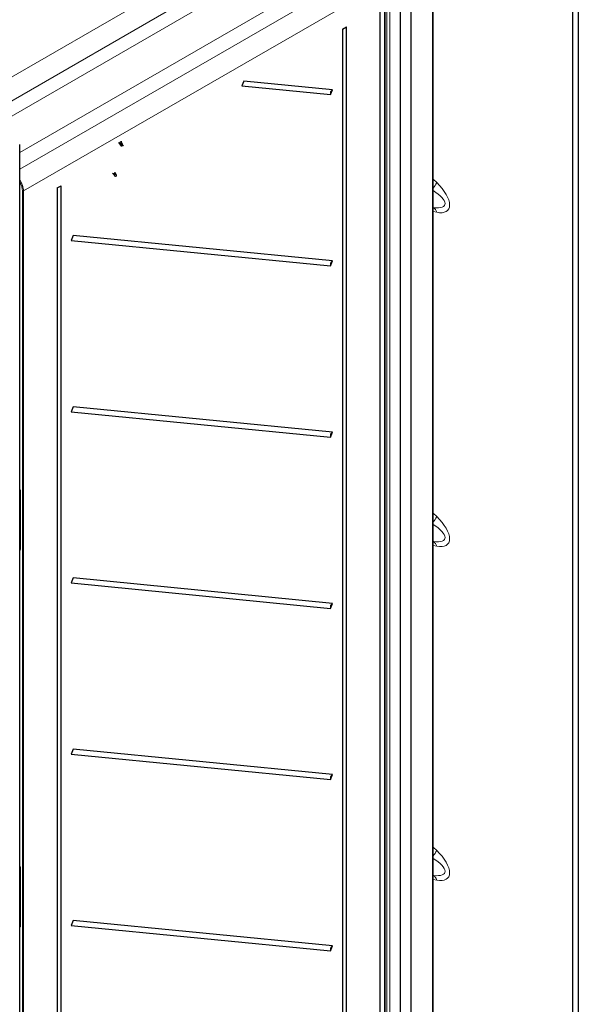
# Paper-space layout 'Blatt2' of a CAD drawing. Header units: millimetres. Extents: x 5 to 418, y 2 to 292.
# Tile 43 of 54: x 150 to 195, y 139 to 217. Entities that reach past the tile are written whole.
import ezdxf

# ---------------------------------------------------------------- set-up
doc = ezdxf.new("R2010")
doc.units = ezdxf.units.MM
doc.linetypes.add('CENTERX2', pattern=[20.32, 12.7, -2.54, 2.54, -2.54])

psp = doc.layouts.new('Blatt2')

# ---------------------------------------------------------------- linework, layer by layer
at = {"color": 7, "linetype": 'Continuous', "lineweight": 25}
for p, q in [((194.583, 241.296), (194.583, 99.49)), ((194.112, 241.024), (194.112, 99.218)), ((183.035, 115.645), (183.035, 225.606)), ((180.441, 96.089), (180.441, 224.014)), ((181.301, 96.659), (181.301, 224.567)), ((178.827, 96.178), (178.827, 223.161)), ((179.18, 218.186), (179.18, 115.974)), ((175.821, 216.272), (176.138, 216.449)), ((175.821, 216.272), (175.821, 97.356)), ((176.138, 97.533), (176.138, 216.449)), ((167.989, 212.145), (167.833, 211.751)), ((175.029, 211.455), (167.989, 212.145)), ((167.833, 211.751), (174.874, 211.061)), ((174.874, 211.061), (175.029, 211.455)), ((150.165, 100.515), (150.165, 207.079)), ((153.148, 203.644), (153.466, 203.821)), ((153.148, 203.644), (153.148, 101.685)), ((153.466, 101.862), (153.466, 203.821)), ((183.035, 202.08), (183.088, 202.075)), ((154.413, 199.867), (154.257, 199.474)), ((175.029, 197.847), (154.413, 199.867)), ((154.257, 199.474), (174.874, 197.453)), ((174.874, 197.453), (175.029, 197.847)), ((154.413, 186.258), (154.257, 185.865)), ((175.029, 184.238), (154.413, 186.258)), ((154.257, 185.865), (174.874, 183.844)), ((174.874, 183.844), (175.029, 184.238)), ((150.202, 179.257), (150.165, 179.236)), ((150.202, 179.585), (150.202, 174.926)), ((150.165, 175.58), (150.202, 175.603)), ((183.035, 175.543), (183.088, 175.537)), ((154.413, 172.649), (154.257, 172.256)), ((154.257, 172.256), (174.874, 170.235)), ((175.029, 170.629), (154.413, 172.649)), ((174.874, 170.235), (175.029, 170.629)), ((154.413, 159.04), (154.257, 158.647)), ((175.029, 157.02), (154.413, 159.04)), ((154.257, 158.647), (174.874, 156.626)), ((174.874, 156.626), (175.029, 157.02)), ((150.202, 149.645), (150.202, 144.987)), ((150.202, 149.317), (150.165, 149.297)), ((183.035, 149.005), (183.088, 149)), ((150.165, 145.64), (150.202, 145.663)), ((154.413, 145.431), (154.257, 145.038)), ((154.257, 145.038), (174.874, 143.017)), ((175.029, 143.411), (154.413, 145.431)), ((174.874, 143.017), (175.029, 143.411))]:
    psp.add_line(p, q, dxfattribs=at)
at = {"color": 7, "linetype": 'Continuous', "lineweight": 18}
for p, q in [((146.263, 210.58), (173.747, 226.447)), ((182.989, 115.579), (182.989, 225.539)), ((174.572, 225.018), (147.409, 209.338)), ((181.254, 96.592), (181.254, 224.5)), ((148.456, 208.733), (174.065, 223.517)), ((178.807, 96.15), (178.807, 223.133)), ((179.366, 95.638), (179.366, 223.546)), ((179.6, 223.545), (179.6, 95.637)), ((175.346, 220.991), (150.165, 206.454)), ((150.165, 205.132), (177.144, 220.692)), ((177.969, 219.264), (150.472, 203.404)), ((179.229, 218.118), (179.229, 115.906)), ((183.035, 204.341), (183.321, 204.067)), ((150.378, 99.899), (150.378, 203.405)), ((150.472, 203.404), (150.472, 99.899)), ((183.321, 201.71), (183.035, 201.765)), ((150.202, 179.236), (150.165, 179.215)), ((150.222, 179.558), (150.222, 174.899)), ((150.165, 178.935), (150.202, 178.957)), ((150.202, 178.848), (150.165, 178.826)), ((183.035, 177.803), (183.321, 177.529)), ((150.165, 175.602), (150.202, 175.625)), ((150.165, 174.931), (150.168, 174.929)), ((150.168, 174.929), (150.165, 174.927)), ((150.168, 174.929), (150.202, 174.975)), ((183.321, 175.172), (183.035, 175.228)), ((183.035, 151.265), (183.321, 150.992)), ((150.222, 149.618), (150.222, 144.959)), ((150.202, 149.296), (150.165, 149.275)), ((150.165, 148.995), (150.202, 149.017)), ((150.202, 148.908), (150.165, 148.886)), ((183.321, 148.634), (183.035, 148.69)), ((150.165, 145.662), (150.202, 145.685)), ((150.165, 144.991), (150.168, 144.989)), ((150.168, 144.989), (150.165, 144.987)), ((150.168, 144.989), (150.202, 145.035))]:
    psp.add_line(p, q, dxfattribs=at)
at = {"color": 7, "linetype": 'CENTERX2'}
for p, q in [((158.027, 207.261), (158.428, 207.029)), ((158.227, 207.356), (158.227, 206.934)), ((157.555, 204.811), (157.756, 204.695)), ((157.756, 204.695), (157.756, 204.906))]:
    psp.add_line(p, q, dxfattribs=at)
at = {"color": 7, "linetype": 'CENTERX2', "flags": 128}
for points in [[(158.193, 207.293), (158.153, 207.291), (158.125, 207.267), (158.111, 207.225), (158.116, 207.17), (158.138, 207.111), (158.173, 207.058), (158.216, 207.018), (158.261, 206.997), (158.301, 206.999), (158.33, 207.023), (158.343, 207.065), (158.338, 207.12), (158.317, 207.179), (158.282, 207.232), (158.238, 207.272), (158.193, 207.293)], [(157.727, 204.821), (157.693, 204.82), (157.669, 204.799), (157.657, 204.763), (157.661, 204.716), (157.68, 204.667), (157.709, 204.621), (157.746, 204.587), (157.785, 204.569), (157.819, 204.571), (157.843, 204.591), (157.854, 204.628), (157.85, 204.674), (157.832, 204.724), (157.802, 204.769), (157.765, 204.803), (157.727, 204.821)]]:
    psp.add_lwpolyline(points, dxfattribs=at)
at = {"color": 7, "linetype": 'Continuous', "lineweight": 25}
for centre, radius, start, end in [((175.244, 211.142), 0.379, 124.46938, 192.28069), ((150.131, 207.076), 0.0335, 5.63228, 65.68786), ((175.244, 197.534), 0.379, 124.46938, 192.28069), ((175.244, 183.925), 0.379, 124.46938, 192.28069), ((175.244, 170.316), 0.379, 124.46938, 192.28069), ((175.244, 156.707), 0.379, 124.46938, 192.28069), ((175.244, 143.098), 0.379, 124.46938, 192.28069)]:
    psp.add_arc(centre, radius, start, end, dxfattribs=at)
at = {"color": 7, "linetype": 'Continuous', "lineweight": 18}
for centre, radius, start, end in [((182.06, 204.591), 1.366, 315.58435, 337.41767), ((150.425, 203.496), 0.103, 242.65767, 296.74977), ((182.843, 201.631), 0.484, 9.35092, 66.6216), ((150.235, 179.588), 0.0329, 185.48452, 246.25621), ((182.06, 178.053), 1.366, 315.58435, 337.41767), ((182.843, 175.093), 0.484, 9.35092, 66.6216), ((150.235, 174.929), 0.0329, 185.02151, 246.29863), ((182.06, 151.516), 1.366, 315.58435, 337.41767), ((150.235, 149.648), 0.0328, 184.64899, 246.33254), ((182.843, 148.556), 0.484, 9.35092, 66.6216), ((150.235, 144.989), 0.0329, 185.02151, 246.29863)]:
    psp.add_arc(centre, radius, start, end, dxfattribs=at)
for centre, major_axis, ratio, start_param, end_param in [((149.647, 203.881), (-0.583, 1.01), 0.576375, 3.927234, 4.81878), ((149.6, 203.854), (-0.55, 0.953), 0.577562, 3.92722, 4.686477), ((182.294, 203.481), (1.928, -1.584), 0.449224, 5.589643, 7.684038), ((181.822, 203.209), (2.15, -0.911), 0.325005, 5.471862, 7.397636), ((150.121, 179.614), (-0.075, 0.114), 0.585573, 3.873229, 5.000454), ((181.822, 176.671), (2.15, -0.911), 0.325005, 5.471862, 7.397636), ((182.294, 176.944), (1.928, -1.584), 0.449224, 5.589643, 7.684038), ((150.121, 174.959), (-0.076, 0.117), 0.565126, 2.732404, 3.85963), ((150.169, 174.986), (-0.0282, 0.0703), 0.402127, 2.341121, 3.390902), ((181.822, 150.134), (2.15, -0.911), 0.325005, 5.471862, 7.397636), ((182.294, 150.406), (1.928, -1.584), 0.449224, 5.589643, 7.684038), ((150.121, 149.674), (-0.075, 0.114), 0.585573, 3.873229, 5.000454), ((150.121, 145.019), (-0.076, 0.117), 0.565126, 2.732404, 3.85963), ((150.169, 145.046), (-0.0282, 0.0703), 0.402127, 2.341121, 3.390902)]:
    psp.add_ellipse(centre, major_axis=major_axis, ratio=ratio, start_param=start_param, end_param=end_param, dxfattribs=at)
at = {"color": 7, "linetype": 'Continuous', "lineweight": 25}
for points, knots in [([(150.165, 179.668), (150.167, 179.665), (150.176, 179.656), (150.188, 179.636), (150.198, 179.614), (150.202, 179.596), (150.202, 179.588), (150.202, 179.585)], [0, 0, 0, 0, 0.118258, 0.402311, 0.636007, 0.843196, 1, 1, 1, 1]), ([(150.202, 174.926), (150.202, 174.923), (150.202, 174.918), (150.202, 174.919), (150.202, 174.919)], [0, 0, 0, 0, 0.664893, 1, 1, 1, 1]), ([(150.165, 149.728), (150.167, 149.725), (150.176, 149.716), (150.188, 149.696), (150.198, 149.674), (150.202, 149.656), (150.202, 149.649), (150.202, 149.645)], [0, 0, 0, 0, 0.118258, 0.402311, 0.636007, 0.843196, 1, 1, 1, 1]), ([(150.202, 144.987), (150.202, 144.983), (150.202, 144.979), (150.202, 144.979), (150.202, 144.979)], [0, 0, 0, 0, 0.664893, 1, 1, 1, 1])]:
    psp.add_open_spline(points, degree=3, knots=knots, dxfattribs=at)

doc.saveas('drawing.dxf')
